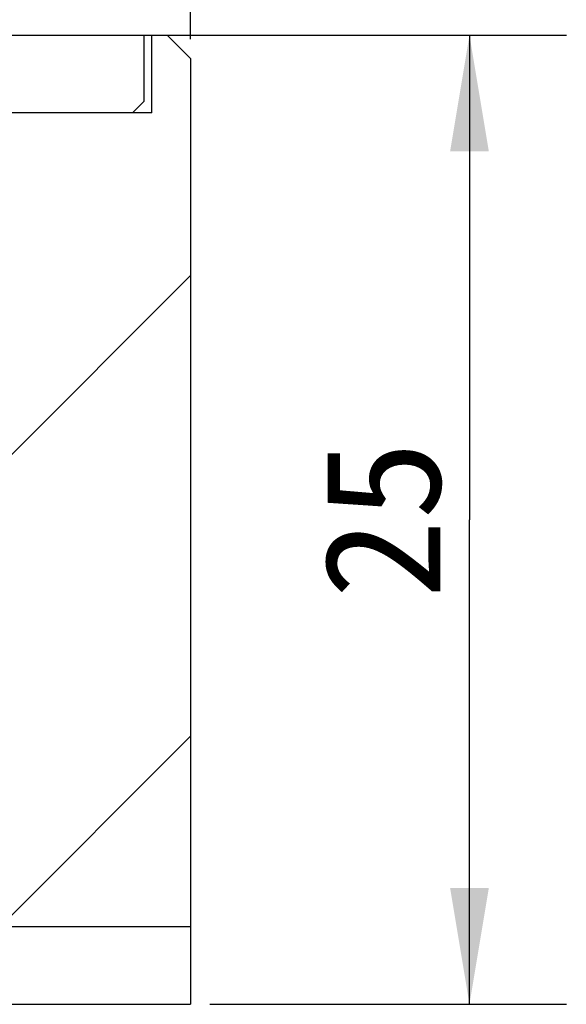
# Model space of a CAD drawing. Header units: millimetres. Extents: x 83 to 258, y 11 to 249.
# Tile 13 of 14: x 187 to 201, y 208 to 234. Entities that reach past the tile are written whole.
import ezdxf
from ezdxf.enums import TextEntityAlignment as Align

# ---------------------------------------------------------------- set-up
doc = ezdxf.new("R2010")
doc.units = ezdxf.units.MM
doc.header["$LTSCALE"] = 23.1
doc.layers.get('0').update_dxf_attribs({"linetype": 'CONTINUOUS'})
doc.layers.add('00_COMPONENTS', color=7, linetype='CONTINUOUS')
doc.layers.add('51__DRAFT_DIMS', color=7, linetype='CONTINUOUS')
doc.styles.get("Standard").update_dxf_attribs({"font": 'simfang.ttf'})
doc.dimstyles.new('DIMSTYLE_1', dxfattribs={"dimtxt": 3, "dimasz": 3, "dimexe": 2.5, "dimexo": 0.5, "dimgap": 0.75, "dimtad": 1, "dimdsep": 46, "dimtxsty": 'STANDARD', "dimblk": '_FILLED', "dimblk1": '_FILLED', "dimblk2": '_FILLED', "dimcen": 0.09, "dimclrt": 3, "dimazin": 2, "dimtp": 0.3, "dimtm": 0.3, "dimtfac": 1, "dimtofl": 0, "dimtmove": 0, "dimatfit": 3, "dimldrblk": '_FILLED', "dimfxl": 1, "dimtolj": 1, "dimarcsym": 0})
doc.dimstyles.new('DIMSTYLE_2', dxfattribs={"dimtxt": 3, "dimasz": 3, "dimexe": 2.5, "dimexo": 0.5, "dimgap": 0.75, "dimtad": 1, "dimdsep": 46, "dimtxsty": 'STANDARD', "dimblk": '_FILLED', "dimblk1": '_FILLED', "dimblk2": '_FILLED', "dimcen": 0.09, "dimazin": 2, "dimtp": 0.2, "dimtm": 0.2, "dimtfac": 1, "dimtofl": 0, "dimtmove": 0, "dimatfit": 3, "dimldrblk": '_FILLED', "dimfxl": 1, "dimtolj": 1, "dimarcsym": 0})
pattern_1 = [(45, (0, 0), (-5.9397, 5.9397), [])]

# ---------------------------------------------------------------- blocks, each defined once
blk = doc.blocks.new('_FILLED')
at = {"color": 0, "linetype": 'ByBlock'}
blk.add_solid([(0, 0), (-1, 0.1667), (-1, -0.1667)], dxfattribs=at)
blk = doc.blocks.new('*D1')
at = {"layer": '51__DRAFT_DIMS', "color": 4}
for p, q in [((86.291, 233.032), (86.291, 246.704)), ((191.291, 233.032), (191.291, 246.704)), ((86.291, 244.204), (138.791, 244.204)), ((191.291, 244.204), (138.791, 244.204))]:
    blk.add_line(p, q, dxfattribs=at)
at = {"layer": '51__DRAFT_DIMS', "color": 4, "xscale": 3, "yscale": 3, "zscale": 3, "rotation": 180}
blk.add_blockref('_FILLED', (86.291, 244.204), dxfattribs=at)
at = {"layer": '51__DRAFT_DIMS', "color": 4, "xscale": 3, "yscale": 3, "zscale": 3}
blk.add_blockref('_FILLED', (191.291, 244.204), dxfattribs=at)
at = {"layer": '51__DRAFT_DIMS', "color": 3}
blk.add_text('105', height=3, dxfattribs=at).set_placement((140.791, 244.954), align=Align.CENTER)
blk = doc.blocks.new('*D3')
at = {"layer": '51__DRAFT_DIMS', "color": 1}
for p, q in [((190.591, 233.132), (200.991, 233.132)), ((198.491, 233.132), (198.491, 220.632)), ((198.491, 208.132), (198.491, 220.632)), ((191.791, 208.132), (200.991, 208.132))]:
    blk.add_line(p, q, dxfattribs=at)
at = {"layer": '51__DRAFT_DIMS', "color": 1, "xscale": 3, "yscale": 3, "zscale": 3}
for p, rotation in [((198.491, 233.132), 90), ((198.491, 208.132), 270)]:
    blk.add_blockref('_FILLED', p, dxfattribs=dict(at, rotation=rotation))
at = {"layer": '51__DRAFT_DIMS', "color": 1}
blk.add_text('25', height=3, rotation=90, dxfattribs=at).set_placement((197.741, 220.632), align=Align.CENTER)

msp = doc.modelspace()

# ---------------------------------------------------------------- hatches: boundary and pattern name
h = msp.add_hatch()
h.set_pattern_fill('DEFAULT__3', color=4, scale=8.4, angle=45, style=0, pattern_type=0)
h.set_pattern_definition(pattern_1)
edge = h.paths.add_edge_path()
edge.add_line((186.4906, 215.1321), (185.2906, 215.1321))
edge.add_line((186.4906, 231.1321), (186.4906, 215.1321))
edge.add_line((190.2906, 231.1321), (186.4906, 231.1321))
edge.add_line((190.2906, 231.1321), (190.2906, 233.1321))
edge.add_line((190.2906, 233.1321), (190.6906, 233.1321))
edge.add_line((190.6906, 233.1321), (191.2906, 232.5321))
edge.add_line((191.2906, 232.5321), (191.2906, 210.1321))
edge.add_line((191.2906, 210.1321), (184.7906, 210.1321))
edge.add_line((184.2906, 210.6321), (184.7906, 210.1321))
edge.add_line((184.2906, 213.4), (184.2906, 210.6321))
edge.add_line((184.2906, 213.4), (185.2906, 215.1321))
edge = h.paths.add_edge_path()
edge.add_line((92.2906, 215.1321), (91.0906, 215.1321))
edge.add_line((93.2906, 213.4), (92.2906, 215.1321))
edge.add_line((93.2906, 213.4), (93.2906, 210.6321))
edge.add_line((93.2906, 210.6321), (92.7906, 210.1321))
edge.add_line((92.7906, 210.1321), (86.2906, 210.1321))
edge.add_line((86.2906, 232.5321), (86.2906, 210.1321))
edge.add_line((86.8906, 233.1321), (86.2906, 232.5321))
edge.add_line((86.8906, 233.1321), (87.2906, 233.1321))
edge.add_line((87.2906, 231.1321), (87.2906, 233.1321))
edge.add_line((91.0906, 231.1321), (87.2906, 231.1321))
edge.add_line((91.0906, 231.1321), (91.0906, 215.1321))
h = msp.add_hatch()
h.set_pattern_fill('DEFAULT__4', color=4, scale=8.4, angle=45, style=0, pattern_type=0)
h.set_pattern_definition(pattern_1)
edge = h.paths.add_edge_path()
edge.add_line((190.0906, 233.1321), (162.7906, 233.1321))
edge.add_line((190.0906, 231.4321), (190.0906, 233.1321))
edge.add_line((189.7906, 231.1321), (190.0906, 231.4321))
edge.add_line((189.7906, 231.1321), (186.2906, 231.1321))
edge.add_line((186.2906, 231.1321), (186.2906, 219.5177))
edge.add_line((186.2906, 219.5177), (185.5978, 219.3321))
edge.add_line((166.7906, 230.1904), (185.5978, 219.3321))
edge.add_line((165.7906, 230.1904), (166.7906, 230.1904))
edge.add_line((165.7906, 230.1904), (165.7906, 228.6904))
edge.add_line((165.7906, 228.6904), (165.4906, 228.3904))
edge.add_line((163.9906, 228.3904), (165.4906, 228.3904))
edge.add_line((163.9906, 227.4904), (163.9906, 228.3904))
edge.add_line((163.9906, 227.4904), (163.6906, 227.1904))
edge.add_line((163.0906, 227.1904), (163.6906, 227.1904))
edge.add_line((163.0906, 227.1904), (162.7906, 227.4904))
edge.add_line((162.7906, 229.3904), (162.7906, 227.4904))
edge.add_line((162.7906, 229.3904), (161.2906, 229.3904))
edge.add_line((161.2906, 231.6321), (161.2906, 229.3904))
edge.add_line((161.2906, 231.6321), (162.7906, 233.1321))
edge = h.paths.add_edge_path()
edge.add_line((114.7906, 233.1321), (87.4906, 233.1321))
edge.add_line((116.2906, 231.6321), (114.7906, 233.1321))
edge.add_line((116.2906, 231.6321), (116.2906, 229.3904))
edge.add_line((116.2906, 229.3904), (114.7906, 229.3904))
edge.add_line((114.7906, 229.3904), (114.7906, 227.4904))
edge.add_line((114.4906, 227.1904), (114.7906, 227.4904))
edge.add_line((113.8906, 227.1904), (114.4906, 227.1904))
edge.add_line((113.5906, 227.4904), (113.8906, 227.1904))
edge.add_line((113.5906, 227.4904), (113.5906, 228.3904))
edge.add_line((112.0906, 228.3904), (113.5906, 228.3904))
edge.add_line((111.7906, 228.6904), (112.0906, 228.3904))
edge.add_line((111.7906, 230.1904), (111.7906, 228.6904))
edge.add_line((110.7906, 230.1904), (111.7906, 230.1904))
edge.add_line((110.7906, 230.1904), (91.9835, 219.3321))
edge.add_line((91.9835, 219.3321), (91.2906, 219.5177))
edge.add_line((91.2906, 231.1321), (91.2906, 219.5177))
edge.add_line((91.2906, 231.1321), (87.7906, 231.1321))
edge.add_line((87.7906, 231.1321), (87.4906, 231.4321))
edge.add_line((87.4906, 231.4321), (87.4906, 233.1321))
h = msp.add_hatch()
h.set_pattern_fill('DEFAULT__2', color=4, scale=8.4, angle=45, style=0, pattern_type=0)
h.set_pattern_definition(pattern_1)
edge = h.paths.add_edge_path()
edge.add_line((162.4906, 229.1321), (161.2906, 229.1321))
edge.add_line((162.4906, 229.1321), (162.4906, 222.5566))
edge.add_arc((164.4906, 222.5566), 2, 180, 240)
edge.add_line((163.4906, 220.8246), (181.3145, 210.534))
edge.add_arc((182.8145, 213.1321), 3, 240, 270)
edge.add_line((191.2906, 210.1321), (182.8145, 210.1321))
edge.add_line((191.2906, 210.1321), (191.2906, 208.1321))
edge.add_line((191.2906, 208.1321), (183.1465, 208.1321))
edge.add_arc((183.1465, 212.1321), 4, 240, 270)
edge.add_line((162.5406, 219.4101), (181.1465, 208.668))
edge.add_arc((163.7906, 221.5751), 2.5, 180, 240)
edge.add_line((161.2906, 229.1321), (161.2906, 221.5751))
edge = h.paths.add_edge_path()
edge.add_line((116.2906, 229.1321), (115.0906, 229.1321))
edge.add_line((116.2906, 229.1321), (116.2906, 221.5751))
edge.add_arc((113.7906, 221.5751), 2.5, 300, 360)
edge.add_line((115.0406, 219.4101), (96.4347, 208.668))
edge.add_arc((94.4347, 212.1321), 4, 270, 300)
edge.add_line((94.4347, 208.1321), (86.2906, 208.1321))
edge.add_line((86.2906, 210.1321), (86.2906, 208.1321))
edge.add_line((94.7668, 210.1321), (86.2906, 210.1321))
edge.add_arc((94.7668, 213.1321), 3, 270, 300)
edge.add_line((114.0906, 220.8246), (96.2668, 210.534))
edge.add_arc((113.0906, 222.5566), 2, 300, 0)
edge.add_line((115.0906, 229.1321), (115.0906, 222.5566))

# ---------------------------------------------------------------- linework, layer by layer
at = {"layer": '00_COMPONENTS', "color": 7}
for p, q in [((87.4906, 233.1321), (190.6906, 233.1321)), ((190.0906, 231.4321), (190.0906, 233.1321)), ((190.2906, 231.1321), (190.2906, 233.1321)), ((190.6906, 233.1321), (191.2906, 232.5321)), ((191.2906, 232.5321), (191.2906, 208.1321)), ((189.7906, 231.1321), (190.0906, 231.4321)), ((190.2906, 231.1321), (186.2906, 231.1321)), ((191.2906, 210.1321), (182.8145, 210.1321)), ((86.2906, 208.1321), (191.2906, 208.1321))]:
    msp.add_line(p, q, dxfattribs=at)

# ---------------------------------------------------------------- dimensions: what is measured, and where the dimension line sits
at = {"layer": '51__DRAFT_DIMS', "color": 4}
dim = msp.add_linear_dim(base=(191.2906, 244.2043), p1=(86.2906, 232.5321), p2=(191.2906, 232.5321), text='%%c<>', dimstyle='DIMSTYLE_1', dxfattribs=at)
dim.commit()
dim.dimension.update_dxf_attribs({"geometry": '*D1', "text_midpoint": (140.7906, 244.2043), "dimtype": 160})
at = {"layer": '51__DRAFT_DIMS', "color": 1}
dim = msp.add_linear_dim(base=(198.4906, 208.1321), p1=(190.0906, 233.1321), p2=(191.2906, 208.1321), angle=270, dimstyle='DIMSTYLE_2', dxfattribs=at)
dim.commit()
dim.dimension.update_dxf_attribs({"geometry": '*D3', "text_midpoint": (198.4906, 220.5764), "dimtype": 160})

doc.saveas('drawing.dxf')
